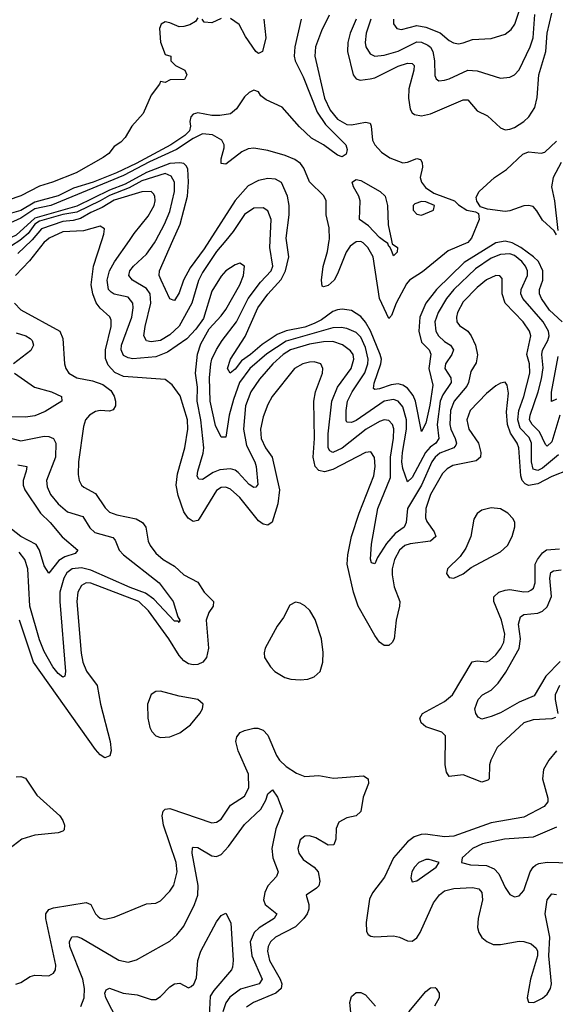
# Model space of a CAD drawing. Header units: inches. Extents: x 1552611 to 1694776, y 811966 to 917215.
# Tile 218 of 256: x 1577125 to 1579426, y 896722 to 900947. Entities that reach past the tile are written whole.
import ezdxf

# ---------------------------------------------------------------- set-up
doc = ezdxf.new("R2010")
doc.units = ezdxf.units.IN
doc.header["$MEASUREMENT"] = 0
doc.layers.add('B5879', color=7, linetype='Continuous')
doc.layers.add('B5970', color=7, linetype='Continuous')

msp = doc.modelspace()

# ---------------------------------------------------------------- linework, layer by layer
at = {"layer": 'B5879', "color": 5}
for points, elevation in [([(1577124.8, 900000), (1577090, 899976)], 840), ([(1577239.2, 900000), (1577230, 899992.7), (1577167.3, 899912.7), (1577107.3, 899850)], 880), ([(1577175.5, 900000), (1577116.3, 899943.7)], 860), ([(1579484.3, 899015.7), (1579410, 898987.4), (1579350, 898955.8), (1579310, 898948.8), (1579295.6, 898955.6), (1579283.8, 898970), (1579277.6, 898990), (1579268.5, 899110), (1579261.4, 899130), (1579233.3, 899173.3), (1579220.2, 899210), (1579215.4, 899264.6), (1579224.1, 899344.1), (1579218.6, 899378.6), (1579210, 899391.3), (1579190, 899387.2), (1579170, 899376.1), (1579130, 899342.3), (1579059.8, 899270), (1579045.5, 899230), (1579054.6, 899190), (1579096, 899130), (1579106, 899090), (1579103.5, 899070), (1579085.3, 899054.7), (1578985.9, 899034.1), (1578960.5, 899019.5), (1578940.4, 898999.6), (1578890, 898909.9), (1578869, 898850), (1578867.9, 898810), (1578873.1, 898793.1), (1578905.1, 898750), (1578911.8, 898730), (1578890, 898708.7), (1578802.2, 898697.8), (1578778.4, 898690), (1578755.9, 898670), (1578735.2, 898630), (1578725.3, 898590), (1578725.3, 898565.3), (1578734, 898514), (1578758.2, 898450), (1578756.9, 898430), (1578741.5, 898370), (1578733.7, 898290), (1578725.1, 898274.9), (1578710, 898261.4), (1578690, 898261.1), (1578670, 898275.9), (1578650, 898304.2), (1578579, 898430), (1578558.7, 898490), (1578531.3, 898610), (1578533.7, 898650), (1578549.3, 898730), (1578582.4, 898830), (1578646.1, 898990), (1578651.8, 899030), (1578648.1, 899068.1), (1578632.9, 899092.9), (1578610, 899090.5), (1578470, 899016.7), (1578433.5, 899006.5), (1578410, 899012), (1578393.3, 899030), (1578385.4, 899070), (1578390.6, 899150.6), (1578388.6, 899310), (1578395.2, 899350), (1578424.9, 899430), (1578426.8, 899450), (1578418, 899470), (1578390, 899478.9), (1578370, 899477), (1578340.3, 899470), (1578304.8, 899450), (1578208.7, 899330), (1578190, 899295.8), (1578170, 899242.4), (1578159.8, 899190), (1578161.6, 899150), (1578181.2, 899110), (1578209.7, 899069.7), (1578240.8, 898930), (1578234.1, 898870), (1578209.7, 898790.3), (1578190, 898777.3), (1578170, 898782.2), (1578150, 898796.6), (1578070, 898897.1), (1578030, 898932.8), (1578010, 898941.5), (1577990, 898939.3), (1577970, 898926.4), (1577895.4, 898804.6), (1577890, 898798.4), (1577870, 898794.3), (1577848.5, 898808.5), (1577830, 898834.8), (1577804.9, 898904.9), (1577797.2, 898950), (1577802, 898998), (1577834.7, 899110), (1577847.5, 899190), (1577846, 899230), (1577813.6, 899333.6), (1577779.5, 899379.5), (1577750, 899402.4), (1577570, 899416.5), (1577532.7, 899432.7), (1577504.1, 899464.1), (1577493.8, 899493.8), (1577492.8, 899530), (1577517.3, 899630), (1577517.7, 899657.7), (1577512.4, 899672.4), (1577470, 899709.9), (1577452.8, 899732.8), (1577438.7, 899770), (1577431, 899810), (1577442.1, 899890), (1577477.9, 900000)], 880), ([(1579439.7, 899080.3), (1579370, 899021.9), (1579350, 899012.6), (1579330, 899018.4), (1579322.8, 899050), (1579323.4, 899130), (1579313.8, 899153.8), (1579274.9, 899194.9), (1579264.2, 899230), (1579269.4, 899270), (1579291, 899330), (1579315.8, 899430), (1579314.2, 899470), (1579303.3, 899510), (1579319.9, 899590), (1579314.5, 899610), (1579288, 899650), (1579209.9, 899730), (1579197.7, 899770), (1579196.6, 899836.6), (1579187.9, 899847.9), (1579170, 899849.1), (1579130, 899831.2), (1579090, 899798.2), (1579030, 899736.5), (1579005, 899690), (1579000.7, 899670), (1579003, 899650), (1579014.3, 899634.3), (1579050, 899610.1), (1579064.2, 899590), (1579082.7, 899550), (1579091, 899509), (1579085.7, 899474.3), (1579062.5, 899437.5), (1579053.1, 899390), (1579045.7, 899374.3), (1578991.3, 899310), (1578975.1, 899270), (1578971.7, 899210), (1578976.1, 899190), (1578995.3, 899150), (1579000.8, 899130), (1578998.1, 899121.9), (1578989.3, 899110), (1578930, 899087.3), (1578909.1, 899070), (1578895.3, 899050), (1578850.4, 898949.6), (1578790.6, 898850), (1578784.8, 898790), (1578775.9, 898770), (1578738, 898742), (1578700.9, 898699.1), (1578661.5, 898638.5), (1578650, 898611.8), (1578636, 898616), (1578631.4, 898631.4), (1578636.2, 898696.2), (1578663.1, 898850), (1578717, 898983), (1578717, 899070), (1578730.9, 899150.9), (1578731.6, 899191.6), (1578725.8, 899210), (1578710, 899226.8), (1578690, 899229.4), (1578670, 899223.1), (1578613.4, 899190), (1578510, 899108.5), (1578470, 899089.1), (1578456.3, 899096.3), (1578449.6, 899109.6), (1578449.1, 899170), (1578465.1, 899310), (1578489.9, 899370), (1578548.9, 899450), (1578560.5, 899490), (1578556.7, 899510), (1578546.2, 899526.2), (1578511.3, 899551.3), (1578470, 899565.5), (1578430, 899564.7), (1578370, 899554.6), (1578288, 899530), (1578256.9, 899510), (1578211.6, 899470), (1578155.3, 899404.7), (1578117.5, 899350), (1578095.3, 899290), (1578086.4, 899190), (1578099.6, 899119.5), (1578135.4, 899050), (1578140.3, 899030), (1578147.1, 898952.9), (1578138.4, 898941.6), (1578130, 898938.9), (1578110, 898952.1), (1578063.6, 899003.6), (1578050, 899013.4), (1578030, 899019.3), (1577984.7, 899015.3), (1577956.1, 899003.9), (1577910, 898973.8), (1577894.9, 898974.9), (1577887.7, 898987.7), (1577889.3, 899009.3), (1577912.7, 899087.3), (1577915.1, 899110), (1577902.2, 899230), (1577886.9, 899310), (1577888, 899370), (1577879.2, 899430), (1577887.8, 899512.2), (1577903.5, 899556.5), (1577938.8, 899621.2), (1577990, 899675.8), (1578010, 899703.5), (1578069.9, 899810), (1578086.3, 899850), (1578089.7, 899889.7), (1578070, 899902.4), (1578050, 899894.7), (1578010, 899869.8), (1577990, 899847.2), (1577950, 899781.5), (1577914.5, 899665.5), (1577881.1, 899618.9), (1577842.9, 899577.1), (1577760.2, 899519.8), (1577710, 899500.1), (1577610, 899492.4), (1577590, 899495.5), (1577570, 899506), (1577560.5, 899530), (1577562.7, 899550), (1577606.8, 899670), (1577612.7, 899710), (1577610.8, 899730), (1577590, 899755.7), (1577530, 899769.5), (1577517.9, 899777.9), (1577506.8, 899790), (1577500.4, 899830), (1577511, 899870), (1577531.3, 899908.7), (1577595.8, 900000)], 860), ([(1578010.4, 900000), (1577970, 899951.8), (1577910, 899862.6), (1577892.4, 899827.6), (1577863.9, 899730), (1577810, 899631.6), (1577770, 899595.3), (1577730, 899570.6), (1577690, 899565.1), (1577669.5, 899569.5), (1577658.5, 899590), (1577663.4, 899630), (1577688.5, 899730), (1577685.5, 899770), (1577670, 899793.5), (1577609.8, 899830), (1577593.2, 899850), (1577598.5, 899870), (1577612.9, 899890), (1577670, 899941.6), (1577704.1, 899990), (1577709.5, 900000)], 840), ([(1577939.9, 900000), (1577916.5, 899963.5), (1577857.6, 899882.4), (1577828.7, 899830), (1577810, 899775.1), (1577790, 899742), (1577783.3, 899743.3), (1577770, 899749.5), (1577732.2, 899830), (1577724, 899850), (1577724.9, 899870), (1577782.5, 900000)], 820), ([(1579444.9, 899250), (1579410, 899135.8), (1579390, 899117.5), (1579383.8, 899123.8), (1579358.3, 899178.3), (1579326.7, 899210), (1579315.2, 899230), (1579316.9, 899250), (1579352.4, 899350), (1579365.9, 899405.9), (1579373.7, 899453.7), (1579367.9, 899510), (1579370.6, 899529.4), (1579393.5, 899570), (1579398.5, 899590), (1579396.2, 899610), (1579372.8, 899650), (1579286.4, 899750), (1579281.1, 899761.1), (1579277.1, 899770), (1579278.9, 899790), (1579306.4, 899850), (1579306.4, 899870), (1579298.1, 899890), (1579282.4, 899910), (1579250, 899935.4), (1579230, 899942.7), (1579190, 899940.1), (1579150, 899923.2), (1579082.1, 899877.9), (1578989.7, 899790), (1578957.6, 899750), (1578921.9, 899690), (1578908.5, 899650), (1578912, 899610), (1578923.9, 899590), (1578950, 899565.6), (1578975.6, 899550), (1578988.7, 899530), (1578981.7, 899510), (1578953.3, 899470), (1578950.6, 899450), (1578976.3, 899410), (1578977.5, 899390), (1578942.6, 899337.4), (1578931.4, 899310), (1578917.7, 899210), (1578925, 899150), (1578911.9, 899130), (1578887.6, 899112.4), (1578867.2, 899090), (1578810, 898982.4), (1578790, 898964.1), (1578770, 899021), (1578765.7, 899050), (1578768.5, 899090), (1578786.5, 899190), (1578786.9, 899230), (1578770, 899286.5), (1578751.1, 899310), (1578730, 899317.7), (1578690, 899310.3), (1578570, 899227.6), (1578550, 899218.1), (1578530, 899220.4), (1578526.9, 899226.9), (1578526.6, 899270), (1578533.4, 899310), (1578552.4, 899350), (1578607.9, 899432.1), (1578620.8, 899470), (1578622.3, 899490), (1578610, 899540.6), (1578590, 899585), (1578570, 899604.5), (1578530, 899621.4), (1578506, 899626), (1578470, 899625.3), (1578270, 899567.2), (1578186.9, 899513.1), (1578113.2, 899450), (1578069.4, 899390.6), (1578042.6, 899317.4), (1578024.3, 899250), (1578010, 899155.1), (1577990, 899155.1), (1577965.7, 899205.7), (1577942.2, 899310), (1577940.3, 899410), (1577945.2, 899470), (1577950, 899490), (1577970, 899531.9), (1577993.8, 899570), (1578056.1, 899650), (1578106.3, 899750), (1578159.3, 899820.7), (1578205.4, 899870), (1578211.4, 899890), (1578198.9, 899970), (1578200.4, 900000)], 840), ([(1579454.8, 899650), (1579401.1, 899701.1), (1579365.6, 899750), (1579357, 899770), (1579357.8, 899790), (1579371.5, 899830), (1579371.3, 899870), (1579352.9, 899910), (1579331.7, 899930), (1579278.1, 899970), (1579240.1, 899990), (1579210, 899997), (1579170, 899989.4), (1579034.4, 899905.6), (1578915.4, 899790), (1578870, 899730), (1578842.9, 899670), (1578839.1, 899610), (1578850, 899563.5), (1578883.9, 899530), (1578891.1, 899511.1), (1578881.7, 899450), (1578899, 899379), (1578886.8, 899293.2), (1578870, 899216.3), (1578850, 899180.5), (1578825.2, 899310), (1578814.9, 899334.9), (1578790, 899365.6), (1578770, 899379.2), (1578750, 899383.8), (1578720.5, 899379.5), (1578670, 899362.8), (1578650, 899359.8), (1578644, 899364), (1578647.2, 899387.2), (1578676.5, 899470), (1578678.3, 899490), (1578673, 899510), (1578632, 899612), (1578610, 899649.4), (1578590, 899673.8), (1578550, 899699.2), (1578510, 899705.2), (1578490, 899702.2), (1578470, 899695), (1578421.2, 899658.8), (1578390, 899642.8), (1578350, 899627.9), (1578270, 899611.5), (1578230, 899596.7), (1578166.6, 899553.4), (1578116.6, 899510), (1578077.1, 899482.9), (1578050, 899447.5), (1578028.3, 899430), (1578018, 899450), (1578029.9, 899490), (1578092.9, 899587.1), (1578147.9, 899710), (1578190, 899769.6), (1578247.8, 899832.2), (1578266.9, 899870), (1578280.4, 899930), (1578270.7, 900000)], 820), ([(1579057.5, 900000), (1579050, 899990.7), (1578964.7, 899955.3), (1578854.3, 899865.7), (1578799, 899830), (1578786.1, 899813.9), (1578742.1, 899730), (1578722, 899678), (1578710, 899664.4), (1578669.9, 899750.1), (1578643.2, 899930), (1578620.6, 899970), (1578600.7, 899990), (1578590, 899995), (1578570, 899993.7), (1578544.2, 899975.8), (1578527, 899950), (1578490, 899856.4), (1578475, 899830), (1578450, 899806.5), (1578430, 899800.7), (1578424.3, 899804.3), (1578421.7, 899830), (1578427.6, 899887.6), (1578447.5, 899952.5), (1578454.1, 900000)], 780), ([(1578721.7, 900000), (1578724.9, 899984.9), (1578747.3, 899970), (1578746.8, 899950), (1578730, 899933.2), (1578721, 899961), (1578713.2, 899973.2), (1578710, 899973.2), (1578706.2, 899986.2), (1578687.3, 900000)], 760), ([(1577101.9, 899730), (1577130, 899701.6), (1577296.5, 899610), (1577310, 899578.8), (1577317.7, 899470), (1577322.8, 899450), (1577335.5, 899430), (1577370.4, 899410), (1577437, 899397), (1577481.7, 899381.7), (1577516, 899356), (1577531.1, 899331.1), (1577536.6, 899310), (1577535.9, 899290), (1577526.8, 899273.2), (1577510, 899267.7), (1577470, 899269.9), (1577450, 899265.8), (1577424.7, 899250), (1577407.5, 899230), (1577398.6, 899201.4), (1577377.6, 899050), (1577375.6, 898995.6), (1577380.2, 898970), (1577390.1, 898950.1), (1577400.9, 898940.9), (1577450, 898914.1), (1577492.3, 898852.3), (1577510, 898834.3), (1577542.1, 898822.1), (1577625.1, 898805.1), (1577651.9, 898790), (1577666.3, 898770), (1577676.3, 898710), (1577685.2, 898690), (1577710, 898658.4), (1577741.2, 898630), (1577790, 898602.7), (1577830, 898564.8), (1577890, 898534), (1577917.8, 898490), (1577956.9, 898450), (1577956.2, 898430), (1577937.1, 898402.9), (1577925.5, 898370), (1577935.1, 898250), (1577926.5, 898210), (1577911.2, 898190), (1577890, 898179.9), (1577870, 898178.6), (1577850, 898183.5), (1577830, 898195.3), (1577810, 898218), (1577765.6, 898290), (1577678, 898410), (1577636.9, 898450), (1577430, 898528.9), (1577410, 898529.9), (1577390, 898519.4), (1577374.6, 898490), (1577370.6, 898450), (1577388.8, 898228.8), (1577396.3, 898190), (1577411.1, 898151.1), (1577457.3, 898090), (1577472.4, 898010), (1577513.9, 897850), (1577517.2, 897810), (1577511.8, 897788.2), (1577490, 897779.8), (1577470, 897792.9), (1577450, 897815.8), (1577183.6, 898190), (1577124.3, 898370)], 880), ([(1577110, 899603.4), (1577150.7, 899590.7), (1577170, 899578.4), (1577178.1, 899570), (1577183.5, 899550), (1577172.7, 899527.3), (1577097.7, 899470)], 860), ([(1579430, 899318.7), (1579409.3, 899309.3), (1579408.5, 899348.5), (1579437.5, 899502.5)], 820), ([(1577102.3, 899430), (1577188.4, 899370), (1577261.3, 899350), (1577303.6, 899330), (1577306.3, 899310), (1577233.6, 899266.4), (1577190, 899246.5), (1577150, 899241.1), (1577090, 899242.3)], 860), ([(1577090.6, 899150), (1577130, 899139.8), (1577230, 899159.3), (1577250, 899158.8), (1577269.6, 899149.6), (1577279.6, 899130), (1577278.3, 899070), (1577240.1, 898970), (1577242.7, 898942.7), (1577257.4, 898910), (1577290, 898870.1), (1577330, 898834.8), (1577395.8, 898815.8), (1577426.6, 898766.6), (1577447.2, 898747.2), (1577525.3, 898725.3), (1577534.2, 898714.2), (1577552.1, 898670), (1577570.4, 898650.4), (1577723.2, 898530), (1577783.7, 898450), (1577804.2, 898384.2), (1577812.8, 898370), (1577810, 898360.9), (1577805.7, 898365.7), (1577790, 898366.6), (1577700.4, 898460.4), (1577665.5, 898485.5), (1577599.6, 898510), (1577430, 898585.3), (1577390, 898595.5), (1577349.6, 898590.4), (1577327.3, 898572.7), (1577313.8, 898550), (1577297.6, 898490), (1577296.7, 898450), (1577321.4, 898150), (1577318.4, 898130), (1577310, 898126), (1577290, 898141.4), (1577266.5, 898170), (1577230, 898235.5), (1577210, 898286.6), (1577168.4, 898430), (1577159.4, 898590), (1577146.5, 898630), (1577122.2, 898662.2)], 860), ([(1577117.4, 899037.4), (1577155.5, 899030), (1577153.2, 899010), (1577138.9, 898970), (1577139.1, 898950), (1577146.5, 898930), (1577213.7, 898830), (1577255.5, 898790), (1577307.3, 898727.3), (1577374.4, 898670), (1577363.2, 898656.8), (1577318.5, 898641.5), (1577293.4, 898626.6), (1577250, 898571.3), (1577230, 898603), (1577209.2, 898670), (1577195.3, 898695.3), (1577129.3, 898729.3), (1577050, 898792.4)], 840), ([(1579426.9, 897953.1), (1579410, 897946.7), (1579330, 897942.6), (1579290.2, 897930), (1579175.7, 897824.3), (1579148, 897770), (1579142.7, 897750), (1579140.7, 897690), (1579136, 897684), (1579110, 897674.5), (1579030, 897706), (1578970, 897698.8), (1578958.5, 897718.5), (1578952.6, 897750), (1578954.3, 897874.2), (1578938.7, 897890), (1578870, 897912.8), (1578849.8, 897930), (1578844.1, 897950), (1578855.6, 897970), (1578950, 898021.6), (1578983.2, 898050), (1579068.7, 898191.3), (1579090, 898196), (1579130, 898191.9), (1579142.3, 898197.7), (1579170, 898221.6), (1579192, 898250), (1579204.5, 898275.5), (1579208.2, 898310), (1579193.8, 898370), (1579161, 898450), (1579161.9, 898470), (1579183.1, 898490), (1579210, 898499.6), (1579230, 898501.5), (1579290, 898492.5), (1579310, 898493.6), (1579320.7, 898499.3), (1579331.7, 898508.3), (1579338.8, 898530), (1579339.1, 898610), (1579348.9, 898631.1), (1579370, 898658.7), (1579387.7, 898672.3), (1579443.6, 898676.4)], 880), ([(1579446.4, 898193.6), (1579384.4, 898130), (1579334.2, 898045.8), (1579270, 898018), (1579190, 897973.2), (1579150, 897956.2), (1579110, 897945.4), (1579094.6, 897954.6), (1579084.7, 897970), (1579080.4, 897990), (1579093.5, 898030), (1579113, 898050), (1579150.4, 898069.6), (1579179.8, 898100.2), (1579213.3, 898146.7), (1579270.8, 898249.2), (1579276.6, 898290), (1579267.2, 898352.8), (1579275.8, 898384.2), (1579290, 898394), (1579350, 898400.3), (1579370, 898409), (1579390, 898427.6), (1579408.6, 898471.4), (1579401.5, 898550), (1579405.8, 898574.2), (1579417.3, 898582.7), (1579450, 898585.9)], 860), ([(1579443.1, 898090), (1579425.3, 898050), (1579424.4, 898030), (1579436.2, 897970)], 880), ([(1577108.3, 896808.3), (1577130, 896815.9), (1577170, 896841.1), (1577190, 896846.8), (1577250, 896844.2), (1577270, 896854.9), (1577278.2, 896870), (1577279.9, 896890), (1577237.3, 897090), (1577237.1, 897110), (1577250, 897128.7), (1577270, 897136.2), (1577410, 897159), (1577430.1, 897150.1), (1577450.1, 897110.1), (1577459.9, 897099.9), (1577470, 897091), (1577490, 897087.2), (1577530, 897095.8), (1577670, 897153.6), (1577710, 897156.4), (1577730, 897166), (1577770, 897207), (1577787.5, 897232.5), (1577801.4, 897290), (1577797.4, 897330), (1577742.6, 897490), (1577736.7, 897530), (1577741.6, 897550), (1577750, 897559.8), (1577770, 897561.5), (1577950, 897500.8), (1577970, 897503.2), (1577990, 897516.3), (1578030, 897576.6), (1578090, 897615.1), (1578109.1, 897650.9), (1578107.7, 897710), (1578062.5, 897810), (1578053.7, 897850), (1578057.3, 897870), (1578072.2, 897887.8), (1578090, 897897.2), (1578130, 897907.3), (1578147.1, 897907.1), (1578170, 897898.4), (1578190, 897876.2), (1578227.5, 897790), (1578240.4, 897770), (1578270, 897742), (1578313.1, 897713.1), (1578350, 897700.1), (1578410, 897703.3), (1578472.7, 897692.7), (1578602.2, 897702.2), (1578621.1, 897690), (1578623.6, 897670), (1578600.5, 897610), (1578590.7, 897549.3), (1578570, 897530.7), (1578530, 897522.6), (1578496.3, 897503.7), (1578484.2, 897475.8), (1578482.7, 897430), (1578473.9, 897406.1), (1578450, 897405), (1578396.6, 897436.6), (1578370, 897445.2), (1578350, 897443.4), (1578330, 897428.3), (1578319.2, 897390), (1578323.9, 897370), (1578342.8, 897342.8), (1578389.7, 897309.7), (1578406.3, 897290), (1578414.4, 897250), (1578409.5, 897230.5), (1578399.8, 897220.2), (1578354.6, 897190), (1578366.1, 897150), (1578367.2, 897130), (1578359.6, 897110), (1578344.8, 897090), (1578310, 897054.7), (1578223.2, 897010), (1578202.4, 896990), (1578192.4, 896970), (1578189.7, 896950), (1578198, 896910), (1578243.8, 896830), (1578250.4, 896810), (1578247.7, 896790), (1578224.7, 896770), (1578129.2, 896730), (1578098.7, 896710)], 880), ([(1579430.1, 897810), (1579397.6, 897770), (1579375.4, 897730), (1579371, 897690), (1579393.6, 897606.4), (1579393.1, 897590), (1579377.2, 897570), (1579290, 897524.8), (1579150, 897501.1), (1578990, 897444), (1578950, 897440.5), (1578868.4, 897451.6), (1578849.1, 897450.9), (1578819.9, 897440.1), (1578790, 897418.6), (1578730.1, 897350), (1578692.4, 897267.6), (1578640.5, 897199.5), (1578627, 897173), (1578612.7, 897072.7), (1578613.9, 897033.9), (1578621.4, 897021.4), (1578633.7, 897013.7), (1578650, 897011.8), (1578730, 897016.3), (1578756.5, 897010), (1578790, 896993.7), (1578810, 896992.9), (1578830, 897007.5), (1578844.4, 897030), (1578902.6, 897157.4), (1578928.7, 897191.3), (1578950, 897209), (1578990, 897218.7), (1579070, 897223.1), (1579097.3, 897217.3), (1579110, 897201.3), (1579113.3, 897170), (1579094.2, 897090), (1579090.8, 897050.8), (1579096.6, 897030), (1579110, 897009.1), (1579130.8, 896990.8), (1579158.3, 896978.3), (1579190, 896977.8), (1579270, 896992.9), (1579290, 896991.6), (1579321.7, 896981.7), (1579342.9, 896962.9), (1579349.1, 896950), (1579349.2, 896930), (1579318.5, 896830), (1579304.2, 896750), (1579310.5, 896730.5), (1579333.2, 896730), (1579370, 896747.7), (1579390, 896766), (1579404.5, 896790), (1579409.8, 896810), (1579397.1, 896930), (1579401.3, 897010), (1579382.6, 897110), (1579390, 897170.3), (1579410, 897196.2), (1579430, 897193.7)], 920), ([(1577110, 897697.6), (1577130, 897699.4), (1577150, 897692.7), (1577198.8, 897618.8), (1577296.6, 897530), (1577310.5, 897510), (1577317.4, 897490), (1577315.7, 897470), (1577310, 897464.1), (1577290, 897457.8), (1577190, 897448.3), (1577133.9, 897430), (1577040.9, 897359.1)], 880), ([(1577388, 896712), (1577402.3, 896750), (1577402.8, 896790), (1577395.3, 896830), (1577339.5, 896970), (1577339.3, 896990), (1577349, 897011), (1577370, 897013.2), (1577390, 897006), (1577550, 896911.7), (1577590, 896902.6), (1577626.9, 896913.1), (1577770, 896992.9), (1577800.4, 897019.6), (1577830, 897057.4), (1577876, 897150), (1577889.9, 897190), (1577891, 897231), (1577865.4, 897370), (1577867.4, 897392.6), (1577870, 897395.8), (1577890, 897394.2), (1577950, 897359), (1577970, 897356.1), (1577990, 897364.8), (1578021.7, 897398.3), (1578090, 897493.5), (1578161, 897559), (1578182.5, 897597.5), (1578190, 897624.9), (1578210, 897642.4), (1578232.8, 897610), (1578254.9, 897550), (1578225.5, 897474.5), (1578208.4, 897390), (1578212.5, 897350), (1578235.6, 897290), (1578228.3, 897270), (1578190, 897229.8), (1578177.7, 897202.3), (1578172.1, 897170), (1578179, 897150), (1578229.2, 897110), (1578218, 897090), (1578153.6, 897050), (1578131.3, 897030), (1578115, 896990), (1578122, 896930), (1578166, 896830), (1578153.8, 896810), (1578072.9, 896787.1), (1578027.7, 896752.3), (1578010, 896728.4), (1577997.3, 896690)], 860), ([(1579430, 897481.9), (1579330, 897439.2), (1579207.7, 897430), (1579112.9, 897410), (1579069.2, 897390), (1579024.9, 897350), (1579022.8, 897330), (1579061, 897321), (1579130, 897317), (1579163.2, 897303.2), (1579182.3, 897282.3), (1579210, 897223.7), (1579230, 897193.7), (1579250, 897182.6), (1579270, 897187.4), (1579290, 897210.4), (1579317.9, 897290), (1579329.9, 897310.1), (1579340.9, 897319.1), (1579354.2, 897325.8), (1579390, 897332.2), (1579490.6, 897329.4)], 940), ([(1577545.8, 896650), (1577494.7, 896750), (1577490.9, 896770), (1577496.8, 896783.2), (1577510, 896791.2), (1577569.6, 896769.6), (1577630, 896761.9), (1577690, 896742.3), (1577710, 896742.9), (1577730, 896755), (1577770, 896797.4), (1577790, 896810.2), (1577812.1, 896812.1), (1577850, 896793), (1577861.6, 896798.4), (1577872.4, 896807.6), (1577884.2, 896835.8), (1577889.8, 896910), (1577902.7, 896950), (1577970, 897075.8), (1577990, 897103), (1578010, 897113.4), (1578031.2, 897071.2), (1578041.5, 896910), (1578039.2, 896880.8), (1578035.2, 896870), (1577958.3, 896781.7), (1577942.7, 896757.3), (1577937.1, 896642.9)], 840), ([(1578562, 896550), (1578542.9, 896730), (1578550, 896754.9), (1578570, 896771.9), (1578590, 896772.9), (1578610, 896762.4), (1578653.3, 896713.3)], 880), ([(1578796.5, 896690), (1578870, 896776.8), (1578890, 896792.7), (1578910, 896794), (1578914.3, 896790), (1578926.7, 896770), (1578927.2, 896750), (1578906.4, 896713.6)], 880)]:
    msp.add_lwpolyline(points, dxfattribs=dict(at, elevation=elevation))
for points, elevation in [([(1579150, 898852.9), (1579110, 898842.2), (1579090, 898828.4), (1579075.8, 898804.2), (1579062.9, 898730), (1579040.5, 898679.5), (1579016.3, 898643.7), (1578962.9, 898590), (1578958.3, 898570), (1578970, 898554), (1578990, 898550.3), (1579030, 898569.4), (1579064.2, 898595.8), (1579190, 898663.1), (1579219.6, 898690), (1579240.4, 898730), (1579251.4, 898771.4), (1579251.6, 898790), (1579244.5, 898804.5), (1579221, 898830), (1579190, 898848.1)], 920), ([(1578310, 898447.6), (1578285.4, 898434.6), (1578257.7, 898382.3), (1578230, 898345.1), (1578179.6, 898250), (1578174.9, 898230), (1578176.4, 898210), (1578202.3, 898170), (1578220.8, 898150), (1578263.8, 898123.8), (1578290, 898116.6), (1578330, 898113.7), (1578362.3, 898117.7), (1578390, 898127.1), (1578414.8, 898150), (1578426.8, 898190), (1578428.1, 898231.9), (1578420.6, 898290), (1578393.3, 898373.3), (1578371.3, 898411.3), (1578350, 898431.3), (1578330, 898443)], 920), ([(1577730, 898065), (1577710, 898063.8), (1577688.9, 898051.1), (1577673.9, 898010), (1577674.6, 897950), (1577683.9, 897910), (1577692.2, 897892.2), (1577710, 897874.3), (1577730, 897866.7), (1577770, 897869.2), (1577812.5, 897887.5), (1577858.8, 897921.2), (1577898.7, 897970), (1577909.7, 897990), (1577913.3, 898010), (1577889.5, 898030), (1577810, 898043.6)], 920), ([(1578883.3, 897343.3), (1578870, 897342.9), (1578839.6, 897330), (1578820.2, 897310), (1578808.6, 897290), (1578805.1, 897265.1), (1578810, 897247.7), (1578830, 897252), (1578914, 897310), (1578926.6, 897330)], 940)]:
    msp.add_lwpolyline(points, close=True, dxfattribs=dict(at, elevation=elevation))
at = {"layer": 'B5970', "color": 5}
for points, elevation in [([(1578731, 900950), (1578730.2, 900930), (1578744.2, 900910), (1578765.4, 900905.4), (1578830, 900922), (1578870, 900915.6), (1578931.2, 900891.2), (1578970, 900857.6), (1578988.1, 900848.1), (1579010, 900844.2), (1579030, 900847.2), (1579070, 900862.7), (1579150, 900867.1), (1579210, 900885.2), (1579235.4, 900904.6), (1579252.3, 900927.7), (1579279.5, 901010)], 860), ([(1577890, 900955.1), (1577879.9, 900940.1), (1577855.6, 900924.4), (1577830, 900917.4), (1577810, 900917.1), (1577770, 900934.4), (1577750, 900937.9), (1577732.2, 900927.8), (1577725.1, 900910), (1577730, 900850.8), (1577750, 900798), (1577774, 900790), (1577774, 900770), (1577794, 900750), (1577834, 900730), (1577842, 900710), (1577832, 900690), (1577771.6, 900688.4), (1577750, 900678), (1577730, 900682), (1577725.5, 900670), (1577690, 900623.5), (1577655, 900545), (1577605.9, 900490), (1577577.7, 900442.3), (1577558.8, 900421.2), (1577530, 900402.4), (1577506.9, 900373.1), (1577483.9, 900356.1), (1577366.7, 900290), (1577265.5, 900250), (1577210, 900233.4), (1577130, 900191.1), (1576964.7, 900135.3)], 740), ([(1578333.9, 900950), (1578306.8, 900830), (1578303.5, 900790), (1578308.1, 900770), (1578342.5, 900702.5), (1578402.4, 900550), (1578437.7, 900497.7), (1578525.7, 900410), (1578531.3, 900390), (1578526.4, 900370), (1578510, 900358.6), (1578490, 900365.6), (1578430.4, 900410.4), (1578378.1, 900438.1), (1578326.7, 900486.7), (1578252.4, 900572.4), (1578183, 900603), (1578160.6, 900620.6), (1578150, 900636.9), (1578130, 900644.5), (1578110, 900634.5), (1578090, 900616.3), (1578055.7, 900564.3), (1578030, 900542.9), (1577984.2, 900535.8), (1577950, 900535.9), (1577890, 900547.7), (1577870, 900541.4), (1577859.2, 900530), (1577855.5, 900510), (1577859.1, 900490), (1577854.3, 900470), (1577833.6, 900450), (1577773.5, 900410), (1577625.5, 900330), (1577540.5, 900290), (1577440.1, 900250), (1577355.9, 900224.1), (1577290, 900191.8), (1577190, 900164.4), (1577130, 900128.2), (1577050, 900104.8)], 760), ([(1577990, 900951.8), (1577950, 900933.2), (1577916.4, 900936.4), (1577908, 900950)], 740), ([(1578173.8, 900950), (1578182, 900870), (1578168.2, 900810), (1578150, 900801.4), (1578139.7, 900810), (1578094.5, 900874.5), (1578066.8, 900926.8), (1578030, 900952.3)], 740), ([(1578453.4, 900966.6), (1578421, 900899), (1578395.1, 900830), (1578392.2, 900790), (1578433.7, 900610), (1578458.6, 900558.6), (1578490, 900520.5), (1578530, 900497.9), (1578550, 900495.8), (1578610, 900507), (1578630, 900503.1), (1578635, 900490), (1578640.4, 900430), (1578650.4, 900410), (1578678.6, 900378.6), (1578714.8, 900354.8), (1578770, 900332.5), (1578790, 900335.6), (1578830, 900351.6), (1578846.8, 900346.8), (1578854.1, 900334.1), (1578854.4, 900314.4), (1578844.5, 900270), (1578850.1, 900250), (1578867.4, 900227.4), (1578903, 900203), (1578992.4, 900170), (1579010, 900152.4), (1579044.9, 900130), (1579082, 900122), (1579095, 900115), (1579098.5, 900090), (1579065.7, 900010), (1579057.5, 900000)], 780), ([(1578570.3, 900950), (1578543.9, 900890), (1578534.4, 900850), (1578532.9, 900810), (1578557.3, 900710), (1578570, 900693.4), (1578587.8, 900687.8), (1578630, 900692.7), (1578650, 900698.1), (1578750, 900748.4), (1578790, 900761.1), (1578810, 900759.8), (1578818.5, 900750), (1578818.2, 900730), (1578796.7, 900650), (1578794.8, 900610), (1578802.7, 900562.7), (1578810, 900547.3), (1578820.3, 900540.3), (1578850, 900534.2), (1578890, 900542.8), (1579030, 900603.5), (1579043.6, 900603.6), (1579050, 900602.6), (1579090, 900556.2), (1579134.1, 900534.1), (1579190, 900483.2), (1579210, 900475.2), (1579230, 900477.6), (1579250, 900485), (1579290, 900510.7), (1579311.5, 900530), (1579337.1, 900570), (1579347.1, 900612.9), (1579354.3, 900710), (1579384.9, 900810), (1579390.8, 900889.2), (1579410, 900975.3)], 820), ([(1578633.3, 900950), (1578613.6, 900890), (1578609.3, 900850), (1578611.8, 900830), (1578630, 900800.9), (1578650, 900790.7), (1578690, 900794.8), (1578750, 900812.1), (1578830, 900852.1), (1578850, 900851.1), (1578878.4, 900838.4), (1578889.5, 900829.5), (1578899.5, 900810), (1578906.9, 900770), (1578908.1, 900708.1), (1578913.4, 900693.4), (1578925.5, 900685.5), (1578950, 900687), (1578970, 900693.7), (1579050, 900730.6), (1579090, 900727.9), (1579190, 900696.8), (1579230, 900700.2), (1579250, 900710.2), (1579270, 900731.6), (1579318.2, 900830), (1579330.9, 900870), (1579336.9, 900970)], 840), ([(1578454.1, 900000), (1578454.9, 900005.1), (1578453.7, 900053.7), (1578441, 900110), (1578441.6, 900170), (1578431.1, 900191.1), (1578370, 900251.3), (1578345.4, 900310), (1578330.3, 900330.3), (1578307.2, 900347.2), (1578264.9, 900364.9), (1578190, 900386.2), (1578130, 900396.3), (1578106.7, 900393.3), (1578079.6, 900380.4), (1578010, 900327.3), (1577990, 900329.6), (1577989.9, 900350), (1578002.6, 900397.4), (1578002.8, 900410), (1577992.5, 900430), (1577953, 900453), (1577910, 900456.8), (1577870, 900437.4), (1577797.6, 900390), (1577682.4, 900337.6), (1577570, 900278.1), (1577258.3, 900150), (1577190, 900135.3), (1577130, 900094.9), (1577070, 900068.7)], 780), ([(1579430, 900024.5), (1579420.6, 900040.6), (1579370, 900086.5), (1579346.8, 900126.8), (1579330, 900145.2), (1579310, 900150.4), (1579290, 900148.1), (1579230, 900127.1), (1579210, 900124.5), (1579133.5, 900133.5), (1579103.6, 900143.6), (1579087.9, 900167.9), (1579086.1, 900186.1), (1579098.5, 900210), (1579164.5, 900270), (1579215.5, 900304.5), (1579286.5, 900370), (1579310, 900379.8), (1579365.2, 900374.8), (1579381, 900379), (1579430, 900425.8)], 780), ([(1577782.5, 900000), (1577813.5, 900070), (1577845.5, 900190), (1577849.9, 900249.9), (1577846.7, 900306.7), (1577839.9, 900319.9), (1577829.6, 900329.6), (1577813.2, 900333.2), (1577770, 900330.1), (1577670, 900291), (1577578, 900242), (1577510, 900215.8), (1577370, 900147.3), (1577190, 900096), (1577110, 900023), (1577070, 900003.9), (1577055.4, 900000)], 820), ([(1579450, 900334.7), (1579416.5, 900270), (1579409.6, 900230), (1579422.4, 900170), (1579436.8, 900043.2)], 780), ([(1577709.5, 900000), (1577747.3, 900070), (1577770, 900124.7), (1577790.3, 900210), (1577789.6, 900249.6), (1577775.9, 900275.9), (1577750, 900287), (1577650, 900255.1), (1577594.3, 900225.7), (1577510, 900193.1), (1577470, 900169.2), (1577370, 900121.5), (1577310, 900110.6), (1577210, 900082.6), (1577189.7, 900070), (1577160.9, 900030), (1577133.8, 900006.2), (1577124.8, 900000)], 840), ([(1578270.7, 900000), (1578269.3, 900010), (1578282.8, 900110), (1578282.3, 900150), (1578275.6, 900190), (1578250, 900247.9), (1578223.1, 900263.1), (1578190, 900265), (1578150, 900256.7), (1578105.7, 900234.3), (1578050, 900171), (1577939.9, 900000)], 820), ([(1578687.3, 900000), (1578670, 900012.7), (1578622.6, 900062.6), (1578583.9, 900090), (1578587.2, 900170), (1578581.9, 900190), (1578558.2, 900230), (1578553.4, 900250), (1578562.3, 900257.7), (1578570, 900260.8), (1578590, 900257.2), (1578673.5, 900210), (1578695.1, 900190), (1578704.6, 900150), (1578707.4, 900067.4), (1578721.7, 900000)], 760), ([(1577595.8, 900000), (1577617, 900030), (1577676.3, 900103.7), (1577702.4, 900150), (1577707.1, 900170), (1577705, 900190), (1577699.2, 900199.2), (1577689.3, 900209.3), (1577650, 900208.6), (1577530, 900173.2), (1577478.7, 900141.3), (1577430, 900119.6), (1577386.5, 900093.5), (1577354.8, 900085.2), (1577310, 900081.6), (1577218.2, 900050), (1577177.8, 900002.2), (1577175.5, 900000)], 860), ([(1578200.4, 900000), (1578204.9, 900090), (1578190, 900126.6), (1578170, 900139.1), (1578130, 900138.9), (1578090, 900111.2), (1578042.1, 900037.9), (1578010.4, 900000)], 840), ([(1577477.9, 900000), (1577486.6, 900026.6), (1577489.6, 900050), (1577470, 900061.5), (1577398.6, 900041.4), (1577310, 900036.6), (1577251.8, 900010), (1577239.2, 900000)], 880)]:
    msp.add_lwpolyline(points, dxfattribs=dict(at, elevation=elevation))
at = {"layer": 'B5970', "color": 5, "elevation": 780}
msp.add_lwpolyline([(1578850, 900166.4), (1578822.5, 900157.5), (1578815, 900150), (1578814.3, 900130), (1578830, 900112.9), (1578850, 900108.6), (1578902.7, 900130), (1578906.6, 900150), (1578870, 900164.9)], close=True, dxfattribs=at)

doc.saveas('drawing.dxf')
